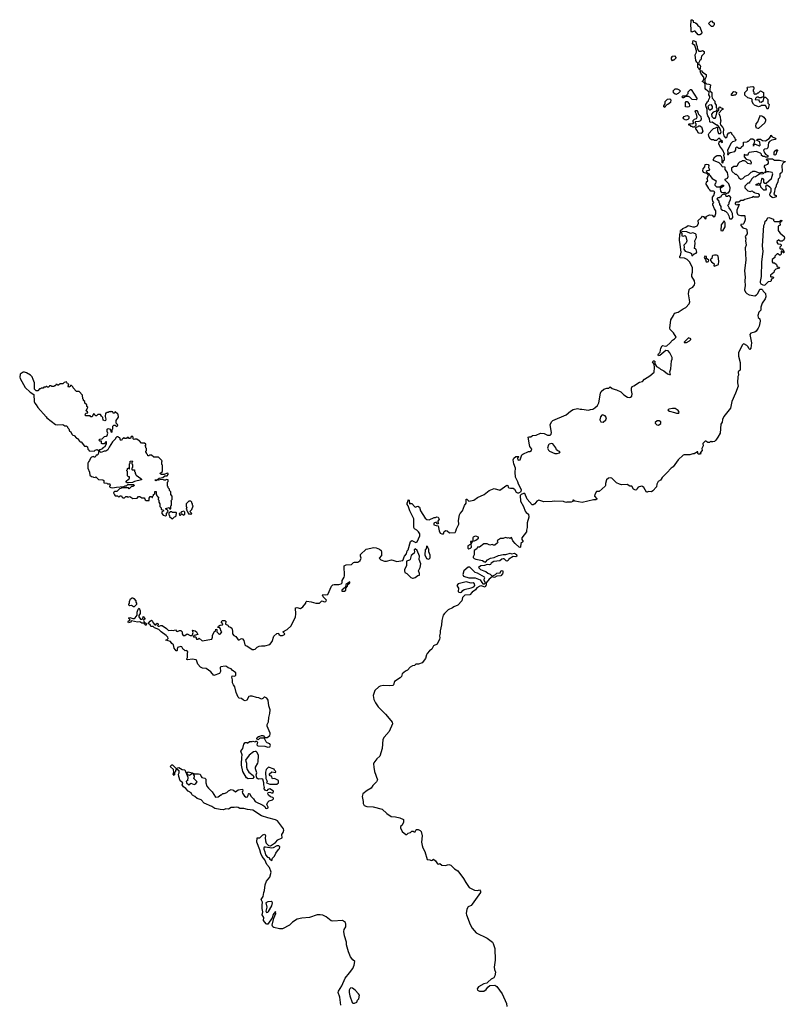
# Model space of a CAD drawing. Extents: x 2494118 to 2687960, y 757339 to 915227.
# Tile 91 of 256: x 2583298 to 2594250, y 812085 to 826168. Entities that reach past the tile are written whole.
import ezdxf

# ---------------------------------------------------------------- set-up
doc = ezdxf.new("R2010")
doc.units = 0

msp = doc.modelspace()

# ---------------------------------------------------------------- linework, layer by layer
at = {"layer": '0CON20XD'}
for points in [[(2593025, 825950), (2593002, 825952), (2592962, 826002), (2592945, 826002), (2592915, 825992), (2592902, 826002), (2592902, 826055), (2592898, 826065), (2592902, 826168), (2592918, 826168), (2592930, 826155), (2592932, 826132), (2592955, 826130), (2592965, 826120), (2592975, 826120), (2592997, 826087), (2593028, 826065), (2593058, 825985), (2593050, 825965), (2593025, 825950)], [(2593215, 826072), (2593193, 826073), (2593150, 826115), (2593185, 826148), (2593195, 826150), (2593215, 826130), (2593230, 826125), (2593232, 826098), (2593227, 826083), (2593215, 826072)], [(2593025, 825450), (2593020, 825465), (2593000, 825485), (2593000, 825545), (2592982, 825562), (2592972, 825585), (2592962, 825665), (2592978, 825705), (2592978, 825725), (2592957, 825797), (2592920, 825825), (2592930, 825870), (2592970, 825855), (2592973, 825823), (2592990, 825785), (2592988, 825765), (2593000, 825735), (2593015, 825720), (2593045, 825720), (2593065, 825730), (2593090, 825715), (2593087, 825683), (2593050, 825645), (2593040, 825595), (2593028, 825585), (2593010, 825545), (2593012, 825532), (2593028, 825525), (2593037, 825505), (2593025, 825450)], [(2592635, 825580), (2592620, 825605), (2592620, 825625), (2592630, 825635), (2592632, 825648), (2592665, 825650), (2592690, 825625), (2592655, 825590), (2592645, 825590), (2592635, 825580)], [(2593168, 823735), (2593152, 823752), (2593150, 823765), (2593118, 823815), (2593123, 823847), (2593140, 823865), (2593130, 823895), (2593150, 823945), (2593128, 823968), (2593080, 823985), (2593068, 824005), (2593073, 824037), (2593100, 824065), (2593102, 824095), (2593125, 824102), (2593146, 824096), (2593157, 824085), (2593152, 824055), (2593166, 824025), (2593155, 824012), (2593132, 824008), (2593120, 823995), (2593142, 823972), (2593155, 823970), (2593169, 823939), (2593205, 823898), (2593260, 823865), (2593250, 823825), (2593240, 823815), (2593242, 823802), (2593265, 823780), (2593315, 823780), (2593348, 823802), (2593365, 823800), (2593368, 823785), (2593320, 823755), (2593322, 823715), (2593338, 823698), (2593385, 823700), (2593402, 823682), (2593415, 823680), (2593425, 823690), (2593435, 823690), (2593458, 823722), (2593460, 823765), (2593442, 823822), (2593390, 823875), (2593390, 823885), (2593425, 823902), (2593431, 823925), (2593424, 823985), (2593390, 824025), (2593388, 824058), (2593350, 824065), (2593340, 824075), (2593338, 824088), (2593303, 824123), (2593224, 824154), (2593218, 824165), (2593242, 824205), (2593265, 824222), (2593275, 824228), (2593317, 824227), (2593332, 824212), (2593340, 824175), (2593340, 824125), (2593345, 824120), (2593360, 824125), (2593368, 824152), (2593380, 824165), (2593382, 824192), (2593370, 824225), (2593370, 824235), (2593380, 824245), (2593355, 824300), (2593315, 824360), (2593300, 824395), (2593302, 824418), (2593315, 824430), (2593325, 824430), (2593345, 824410), (2593350, 824415), (2593350, 824425), (2593322, 824452), (2593315, 824470), (2593292, 824468), (2593265, 824440), (2593235, 824440), (2593225, 824450), (2593195, 824450), (2593185, 824460), (2593175, 824460), (2593154, 824504), (2593152, 824525), (2593162, 824545), (2593201, 824589), (2593225, 824610), (2593255, 824620), (2593265, 824630), (2593280, 824625), (2593278, 824585), (2593295, 824540), (2593325, 824540), (2593332, 824565), (2593310, 824625), (2593278, 824658), (2593265, 824660), (2593205, 824702), (2593175, 824700), (2593170, 824705), (2593167, 824757), (2593140, 824795), (2593132, 824825), (2593130, 824885), (2593112, 824935), (2593112, 824955), (2593130, 824985), (2593130, 824995), (2593150, 825005), (2593150, 825015), (2593172, 825055), (2593172, 825072), (2593158, 825095), (2593162, 825132), (2593111, 825171), (2593103, 825183), (2593102, 825252), (2593088, 825268), (2593060, 825285), (2593080, 825305), (2593090, 825335), (2593042, 825405), (2593030, 825435), (2593035, 825440), (2593050, 825435), (2593067, 825417), (2593120, 825385), (2593117, 825353), (2593100, 825315), (2593100, 825275), (2593123, 825253), (2593157, 825247), (2593180, 825235), (2593168, 825175), (2593172, 825152), (2593200, 825125), (2593198, 825075), (2593202, 825045), (2593240, 825005), (2593243, 824973), (2593260, 824945), (2593263, 824913), (2593270, 824905), (2593270, 824875), (2593260, 824860), (2593220, 824845), (2593193, 824817), (2593200, 824785), (2593225, 824760), (2593245, 824760), (2593258, 824772), (2593272, 824835), (2593270, 824845), (2593300, 824875), (2593300, 824905), (2593315, 824920), (2593325, 824910), (2593358, 824898), (2593358, 824882), (2593342, 824878), (2593302, 824838), (2593300, 824825), (2593317, 824777), (2593323, 824733), (2593330, 824725), (2593320, 824685), (2593323, 824663), (2593356, 824626), (2593366, 824606), (2593360, 824545), (2593372, 824505), (2593395, 824480), (2593408, 824482), (2593420, 824495), (2593422, 824528), (2593442, 824548), (2593455, 824550), (2593465, 824560), (2593478, 824548), (2593480, 824535), (2593510, 824505), (2593512, 824492), (2593528, 824478), (2593530, 824465), (2593540, 824455), (2593540, 824445), (2593528, 824432), (2593495, 824420), (2593475, 824400), (2593445, 824350), (2593422, 824295), (2593428, 824275), (2593425, 824240), (2593435, 824240), (2593440, 824255), (2593463, 824267), (2593530, 824285), (2593542, 824305), (2593543, 824337), (2593555, 824350), (2593585, 824330), (2593615, 824330), (2593620, 824345), (2593650, 824375), (2593652, 824418), (2593705, 824420), (2593715, 824430), (2593725, 824430), (2593758, 824462), (2593785, 824462), (2593810, 824445), (2593810, 824425), (2593803, 824417), (2593800, 824395), (2593790, 824385), (2593795, 824360), (2593802, 824378), (2593815, 824390), (2593825, 824390), (2593875, 824362), (2593892, 824375), (2593885, 824420), (2593878, 824428), (2593840, 824445), (2593855, 824460), (2593895, 824460), (2593925, 824442), (2593965, 824437), (2594020, 824470), (2594038, 824495), (2594045, 824518), (2594061, 824491), (2594110, 824475), (2594120, 824465), (2594106, 824454), (2594057, 824443), (2594024, 824426), (2594010, 824405), (2594000, 824335), (2593987, 824323), (2593953, 824317), (2593938, 824302), (2593952, 824262), (2593971, 824241), (2593998, 824225), (2593998, 824202), (2593965, 824200), (2593955, 824210), (2593935, 824210), (2593910, 824225), (2593908, 824245), (2593895, 824258), (2593835, 824282), (2593735, 824267), (2593720, 824255), (2593715, 824230), (2593675, 824230), (2593662, 824238), (2593660, 824205), (2593692, 824172), (2593748, 824158), (2593760, 824125), (2593755, 824100), (2593715, 824112), (2593685, 824140), (2593665, 824150), (2593635, 824150), (2593625, 824140), (2593595, 824130), (2593577, 824113), (2593555, 824070), (2593513, 824067), (2593482, 824045), (2593482, 824015), (2593490, 823995), (2593535, 823960), (2593548, 823958), (2593575, 823930), (2593587, 823907), (2593615, 823888), (2593640, 823895), (2593675, 823930), (2593725, 823950), (2593762, 823988), (2593775, 823990), (2593785, 824000), (2593815, 824000), (2593875, 823980), (2593915, 823986), (2593938, 823978), (2593930, 823965), (2593883, 823957), (2593825, 823923), (2593794, 823916), (2593764, 823886), (2593757, 823863), (2593740, 823845), (2593738, 823832), (2593712, 823828), (2593670, 823785), (2593670, 823765), (2593712, 823722), (2593745, 823710), (2593775, 823720), (2593795, 823700), (2593805, 823700), (2593815, 823690), (2593862, 823682), (2593878, 823665), (2593878, 823645), (2593862, 823628), (2593805, 823630), (2593795, 823640), (2593777, 823623), (2593740, 823615), (2593673, 823597), (2593645, 823580), (2593615, 823580), (2593585, 823560), (2593543, 823557), (2593532, 823545), (2593532, 823535), (2593543, 823523), (2593568, 823522), (2593575, 823530), (2593590, 823525), (2593558, 823445), (2593558, 823415), (2593568, 823385), (2593575, 823378), (2593615, 823368), (2593665, 823370), (2593672, 823362), (2593677, 823307), (2593657, 823255), (2593645, 823242), (2593612, 823238), (2593612, 823225), (2593642, 823192), (2593688, 823178), (2593699, 823165), (2593702, 823105), (2593677, 823065), (2593686, 823035), (2593680, 823005), (2593689, 822945), (2593676, 822905), (2593684, 822735), (2593666, 822574), (2593674, 822485), (2593669, 822435), (2593674, 822365), (2593666, 822305), (2593680, 822270), (2593700, 822250), (2593734, 822234), (2593815, 822219), (2593838, 822232), (2593858, 822252), (2593887, 822315), (2593915, 822312), (2593925, 822305), (2593933, 822285), (2593965, 822252), (2593969, 822205), (2593960, 822175), (2593917, 822113), (2593902, 822055), (2593899, 822015), (2593872, 821985), (2593857, 821935), (2593860, 821910), (2593885, 821890), (2593892, 821855), (2593874, 821784), (2593864, 821755), (2593835, 821711), (2593815, 821699), (2593757, 821683), (2593741, 821665), (2593766, 821545), (2593755, 821470), (2593743, 821453), (2593728, 821465), (2593718, 821488), (2593699, 821509), (2593655, 821530), (2593645, 821527), (2593631, 821515), (2593578, 821405), (2593579, 821355), (2593602, 821265), (2593606, 821165), (2593600, 821150), (2593580, 821140), (2593574, 821126), (2593582, 821085), (2593572, 821065), (2593566, 820975), (2593576, 820925), (2593536, 820824), (2593486, 820705), (2593465, 820611), (2593370, 820495), (2593351, 820449), (2593345, 820412), (2593328, 820385), (2593316, 820255), (2593285, 820195), (2593255, 820153), (2593235, 820137), (2593215, 820130), (2593195, 820130), (2593185, 820140), (2593165, 820120), (2593143, 820123), (2593115, 820140), (2593105, 820140), (2593070, 820105), (2593073, 820075), (2593058, 820035), (2593060, 820005), (2593030, 819975), (2593040, 819965), (2593038, 819952), (2593002, 819955), (2592998, 819965), (2593000, 819985), (2592995, 819988), (2592945, 819957), (2592925, 819958), (2592885, 819944), (2592805, 819946), (2592790, 819940), (2592715, 819873), (2592647, 819773), (2592615, 819753), (2592556, 819685), (2592488, 819622), (2592473, 819597), (2592465, 819583), (2592429, 819561), (2592412, 819525), (2592405, 819488), (2592355, 819431), (2592335, 819417), (2592295, 819422), (2592275, 819408), (2592265, 819408), (2592225, 819478), (2592205, 819493), (2592195, 819497), (2592145, 819481), (2592130, 819465), (2592122, 819445), (2592105, 819440), (2592080, 819455), (2592055, 819494), (2592025, 819494), (2591988, 819518), (2591906, 819514), (2591876, 819524), (2591835, 819542), (2591770, 819610), (2591755, 819616), (2591719, 819611), (2591693, 819587), (2591678, 819535), (2591679, 819505), (2591674, 819495), (2591585, 819422), (2591551, 819419), (2591523, 819377), (2591520, 819355), (2591553, 819315), (2591552, 819308), (2591541, 819299), (2591505, 819301), (2591345, 819261), (2591241, 819281), (2591215, 819298), (2591210, 819295), (2591210, 819275), (2591185, 819267), (2591123, 819267), (2591108, 819262)], [(2592695, 825100), (2592672, 825102), (2592652, 825122), (2592650, 825135), (2592640, 825145), (2592675, 825180), (2592705, 825178), (2592730, 825165), (2592750, 825145), (2592718, 825112), (2592705, 825110), (2592695, 825100)], [(2592975, 825022), (2592918, 825028), (2592885, 825060), (2592865, 825070), (2592825, 825070), (2592795, 825050), (2592785, 825050), (2592770, 825065), (2592785, 825080), (2592825, 825080), (2592835, 825090), (2592848, 825092), (2592850, 825105), (2592860, 825115), (2592862, 825138), (2592895, 825170), (2592905, 825170), (2592988, 825035), (2592975, 825022)], [(2593995, 824890), (2593965, 824940), (2593905, 824940), (2593895, 824930), (2593865, 824920), (2593810, 824945), (2593795, 824960), (2593778, 824995), (2593778, 825025), (2593768, 825038), (2593713, 825053), (2593671, 825091), (2593670, 825125), (2593710, 825165), (2593710, 825185), (2593700, 825195), (2593710, 825205), (2593785, 825212), (2593795, 825208), (2593802, 825195), (2593800, 825175), (2593790, 825165), (2593790, 825145), (2593800, 825135), (2593802, 825112), (2593815, 825100), (2593825, 825110), (2593845, 825110), (2593855, 825120), (2593868, 825122), (2593895, 825150), (2593936, 825126), (2593938, 825062), (2593915, 825060), (2593905, 825050), (2593875, 825050), (2593865, 825060), (2593845, 825060), (2593835, 825050), (2593822, 825048), (2593820, 825025), (2593865, 825020), (2593878, 825008), (2593882, 824992), (2593905, 824990), (2593938, 825012), (2593942, 825048), (2593955, 825060), (2593968, 825058), (2593998, 825025), (2594000, 824975), (2594018, 824955), (2594005, 824900), (2593995, 824890)], [(2592525, 824910), (2592512, 824922), (2592512, 824935), (2592530, 824965), (2592533, 824997), (2592565, 825032), (2592597, 825037), (2592612, 825022), (2592608, 824985), (2592570, 824955), (2592555, 824950), (2592530, 824925), (2592525, 824910)], [(2593482, 825082), (2593480, 825105), (2593515, 825140), (2593538, 825138), (2593550, 825125), (2593548, 825102), (2593535, 825090), (2593515, 825090), (2593505, 825082), (2593482, 825082)], [(2592845, 824918), (2592823, 824923), (2592822, 824985), (2592832, 824998), (2592845, 825000), (2592877, 824967), (2592880, 824935), (2592875, 824920), (2592845, 824918)], [(2592945, 824630), (2592925, 824630), (2592915, 824640), (2592905, 824640), (2592888, 824658), (2592872, 824662), (2592870, 824675), (2592875, 824680), (2592928, 824682), (2592940, 824695), (2592930, 824705), (2592932, 824728), (2592953, 824747), (2592980, 824755), (2592988, 824775), (2592980, 824815), (2592962, 824855), (2592972, 824868), (2592985, 824870), (2593000, 824845), (2593002, 824822), (2593040, 824785), (2593048, 824745), (2593036, 824724), (2593015, 824712), (2592962, 824708), (2592960, 824695), (2592970, 824685), (2592970, 824655), (2592945, 824630)], [(2593175, 824880), (2593207, 824903), (2593208, 824925), (2593195, 824950), (2593163, 824947), (2593140, 824925), (2593152, 824892), (2593165, 824880), (2593175, 824880)], [(2592825, 824732), (2592792, 824752), (2592790, 824765), (2592805, 824782), (2592825, 824792), (2592846, 824796), (2592865, 824790), (2592872, 824782), (2592870, 824755), (2592857, 824743), (2592825, 824732)], [(2593855, 824610), (2593837, 824617), (2593828, 824645), (2593833, 824677), (2593858, 824705), (2593884, 824786), (2593895, 824800), (2593925, 824790), (2593943, 824773), (2593965, 824740), (2593966, 824724), (2593955, 824692), (2593865, 824612), (2593855, 824610)], [(2593045, 824540), (2593013, 824543), (2593005, 824550), (2592990, 824585), (2592970, 824605), (2592970, 824625), (2592982, 824638), (2593005, 824640), (2593015, 824650), (2593025, 824650), (2593050, 824635), (2593068, 824575), (2593058, 824552), (2593045, 824540)], [(2594105, 824230), (2594090, 824235), (2594090, 824275), (2594115, 824300), (2594125, 824300), (2594135, 824310), (2594140, 824295), (2594122, 824278), (2594117, 824243), (2594105, 824230)], [(2594075, 823622), (2594060, 823625), (2594035, 823650), (2594030, 823665), (2594033, 823687), (2594050, 823705), (2594050, 823755), (2594030, 823775), (2593995, 823798), (2593975, 823800), (2593968, 823775), (2593977, 823743), (2593965, 823730), (2593945, 823730), (2593900, 823775), (2593900, 823785), (2593888, 823798), (2593835, 823800), (2593830, 823805), (2593832, 823818), (2593855, 823820), (2593865, 823830), (2593875, 823820), (2593898, 823822), (2593913, 823887), (2593925, 823900), (2593940, 823885), (2593940, 823845), (2593955, 823830), (2593975, 823830), (2594052, 823898), (2594072, 823965), (2594060, 823985), (2594015, 823992), (2593988, 823992), (2593955, 823980), (2593950, 823985), (2593970, 824000), (2593973, 824015), (2593965, 824040), (2593952, 824055), (2593950, 824075), (2593962, 824088), (2593998, 824102), (2594010, 824115), (2594008, 824138), (2593980, 824165), (2593985, 824180), (2594065, 824180), (2594095, 824160), (2594165, 824160), (2594250, 824140), (2594250, 824135), (2594221, 824119), (2594198, 824085), (2594207, 823995), (2594195, 823978), (2594170, 823965), (2594173, 823925), (2594166, 823904), (2594150, 823885), (2594143, 823845), (2594118, 823802), (2594118, 823785), (2594098, 823745), (2594097, 823707), (2594088, 823675), (2594105, 823658), (2594120, 823655), (2594120, 823635), (2594075, 823622)], [(2586424, 816476), (2586396, 816545), (2586377, 816627), (2586354, 816655), (2586342, 816685), (2586341, 816725), (2586330, 816765), (2586335, 816782), (2586365, 816778), (2586378, 816782), (2586390, 816795), (2586390, 816825), (2586335, 816862), (2586322, 816885), (2586279, 816899), (2586255, 816919), (2586235, 816922), (2586175, 816912), (2586167, 816903), (2586170, 816845), (2586155, 816817), (2586075, 816790), (2586031, 816841), (2585965, 816889), (2585915, 816894), (2585884, 816905), (2585845, 816951), (2585828, 817005), (2585821, 817011), (2585765, 817022), (2585705, 817010), (2585690, 817015), (2585688, 817025), (2585700, 817045), (2585698, 817105), (2585702, 817125), (2585688, 817148), (2585665, 817142), (2585645, 817160), (2585635, 817160), (2585618, 817198), (2585605, 817202), (2585555, 817188), (2585548, 817165), (2585550, 817145), (2585545, 817140), (2585535, 817142), (2585505, 817180), (2585496, 817226), (2585474, 817245), (2585454, 817274), (2585390, 817295), (2585408, 817302), (2585420, 817315), (2585418, 817335), (2585395, 817362), (2585322, 817412), (2585288, 817448), (2585225, 817470), (2585207, 817487), (2585175, 817490), (2585166, 817516), (2585140, 817525), (2585138, 817535), (2585164, 817566), (2585185, 817580), (2585197, 817567), (2585202, 817545), (2585233, 817513), (2585248, 817512), (2585250, 817525), (2585265, 817538), (2585277, 817527), (2585277, 817513), (2585270, 817505), (2585280, 817495), (2585295, 817492), (2585315, 817503), (2585335, 817502), (2585399, 817459), (2585425, 817432), (2585465, 817437), (2585495, 817430), (2585525, 817440), (2585542, 817422), (2585555, 817418), (2585585, 817430), (2585605, 817430), (2585620, 817415), (2585620, 817385), (2585635, 817360), (2585662, 817358), (2585695, 817382), (2585735, 817360), (2585755, 817360), (2585768, 817372), (2585777, 817405), (2585770, 817435), (2585808, 817425), (2585826, 817415), (2585847, 817373), (2585795, 817360), (2585780, 817345), (2585785, 817340), (2585815, 817340), (2585825, 817310), (2585845, 817310), (2585865, 817322), (2585906, 817286), (2586045, 817310), (2586056, 817334), (2586056, 817365), (2586085, 817418), (2586098, 817422), (2586105, 817450), (2586117, 817447), (2586120, 817415), (2586141, 817391), (2586155, 817380), (2586170, 817385), (2586190, 817415), (2586173, 817433), (2586172, 817455), (2586161, 817471), (2586130, 817475), (2586142, 817495), (2586165, 817510), (2586198, 817515), (2586202, 817525), (2586178, 817555), (2586200, 817575), (2586230, 817575), (2586250, 817555), (2586240, 817535), (2586243, 817523), (2586275, 817510), (2586285, 817490), (2586315, 817479), (2586334, 817464), (2586344, 817424), (2586344, 817384), (2586361, 817361), (2586390, 817345), (2586411, 817311), (2586425, 817298), (2586435, 817297), (2586472, 817315), (2586485, 817311), (2586505, 817289), (2586518, 817228), (2586528, 817218), (2586545, 817213), (2586625, 817158), (2586645, 817160), (2586665, 817166), (2586696, 817195), (2586722, 817208), (2586755, 817214), (2586805, 817212), (2586875, 817232), (2586909, 817275), (2586935, 817350), (2586975, 817389), (2587000, 817395), (2587005, 817370), (2587015, 817370), (2587025, 817360), (2587055, 817360), (2587088, 817375), (2587092, 817385), (2587060, 817415), (2587125, 817448), (2587182, 817498), (2587243, 817625), (2587249, 817665), (2587245, 817758), (2587263, 817763), (2587315, 817748), (2587349, 817771), (2587392, 817825), (2587393, 817837), (2587405, 817852), (2587465, 817842), (2587535, 817821), (2587587, 817823), (2587615, 817851), (2587625, 817854), (2587654, 817844), (2587675, 817847), (2587686, 817866), (2587641, 817911), (2587631, 817935), (2587634, 817946), (2587675, 817941), (2587705, 817949), (2587759, 818065), (2587775, 818083), (2587795, 818090), (2587862, 818088), (2587895, 818100), (2587910, 818115), (2587910, 818145), (2587940, 818195), (2587942, 818215), (2587938, 818355), (2587967, 818373), (2588045, 818378), (2588072, 818405), (2588085, 818410), (2588133, 818407), (2588145, 818412), (2588167, 818435), (2588183, 818465), (2588171, 818495), (2588175, 818520), (2588255, 818594), (2588365, 818618), (2588395, 818614), (2588446, 818596), (2588468, 818578), (2588473, 818555), (2588472, 818505), (2588440, 818465), (2588464, 818444), (2588515, 818423), (2588546, 818424), (2588615, 818443), (2588635, 818439), (2588695, 818421), (2588778, 818435), (2588804, 818496), (2588830, 818530), (2588840, 818570), (2588854, 818586), (2588888, 818705), (2588905, 818717), (2588965, 818692), (2588985, 818702), (2589021, 818785), (2589021, 818815), (2589005, 818842), (2588978, 818868), (2588945, 818888), (2588934, 818904), (2588938, 819028), (2588880, 819145), (2588857, 819217), (2588842, 819235), (2588840, 819255), (2588850, 819265), (2588855, 819300), (2588870, 819295), (2588872, 819242), (2588885, 819250), (2588905, 819250), (2588944, 819204), (2588955, 819198), (2588995, 819210), (2589015, 819198), (2589033, 819143), (2589100, 819040), (2589120, 819020), (2589154, 819016), (2589225, 819048), (2589245, 819048), (2589265, 819058), (2589285, 819052), (2589297, 819025), (2589280, 818995), (2589280, 818975), (2589288, 818962), (2589272, 818952), (2589255, 818980), (2589220, 818965), (2589220, 818945), (2589255, 818932), (2589285, 818930), (2589296, 818855), (2589314, 818824), (2589335, 818814), (2589362, 818815), (2589372, 818848), (2589395, 818862), (2589415, 818858), (2589445, 818831), (2589528, 818832), (2589539, 818851), (2589544, 818885), (2589578, 818952), (2589575, 819005), (2589589, 819085), (2589598, 819105), (2589632, 819145), (2589660, 819220), (2589683, 819255), (2589685, 819310), (2589695, 819310), (2589725, 819280), (2589794, 819296), (2589846, 819334), (2589940, 819375), (2590015, 819436), (2590085, 819462), (2590165, 819437), (2590265, 819510), (2590280, 819505), (2590283, 819483), (2590293, 819473), (2590317, 819467), (2590355, 819468), (2590375, 819452), (2590402, 819412), (2590421, 819401), (2590439, 819401), (2590469, 819421), (2590476, 819445), (2590433, 819525), (2590425, 819560), (2590391, 819625), (2590384, 819695), (2590389, 819755), (2590368, 819815), (2590357, 819873), (2590368, 819895), (2590395, 819920), (2590435, 819920), (2590440, 819915), (2590420, 819895), (2590423, 819875), (2590435, 819868), (2590455, 819872), (2590482, 819945), (2590494, 819956), (2590575, 819992), (2590595, 819993), (2590620, 820005), (2590626, 820025), (2590597, 820065), (2590590, 820085), (2590572, 820195), (2590585, 820202), (2590608, 820202), (2590635, 820222), (2590685, 820228), (2590747, 820253), (2590798, 820248), (2590847, 820227), (2590885, 820226), (2590899, 820241), (2590904, 820265), (2590886, 820375), (2590905, 820416), (2590924, 820435), (2591115, 820515), (2591175, 820567), (2591215, 820592), (2591275, 820608), (2591315, 820598), (2591341, 820599), (2591435, 820584), (2591465, 820595), (2591495, 820598), (2591525, 820615), (2591561, 820649), (2591581, 820689), (2591604, 820825), (2591615, 820849), (2591653, 820885), (2591695, 820900), (2591725, 820900), (2591745, 820917), (2591775, 820893), (2591815, 820878), (2591836, 820876), (2591895, 820846), (2591941, 820801), (2591991, 820771), (2592015, 820764), (2592035, 820767), (2592053, 820785), (2592061, 820815), (2592051, 820865), (2592052, 820898), (2592060, 820920), (2592085, 820930), (2592165, 820984), (2592206, 820994), (2592235, 821028), (2592314, 821076), (2592372, 821128), (2592380, 821195), (2592373, 821243), (2592350, 821275), (2592365, 821290), (2592375, 821290), (2592388, 821275), (2592380, 821255), (2592407, 821207), (2592449, 821185), (2592465, 821170), (2592513, 821145), (2592565, 821103), (2592595, 821093), (2592608, 821095), (2592599, 821131), (2592614, 821175), (2592622, 821288), (2592633, 821315), (2592633, 821335), (2592599, 821405), (2592575, 821431), (2592541, 821439), (2592455, 821363), (2592435, 821360), (2592431, 821375), (2592435, 821387), (2592462, 821415), (2592468, 821472), (2592487, 821503), (2592495, 821507), (2592535, 821498), (2592556, 821504), (2592600, 821540), (2592635, 821586), (2592666, 821604), (2592687, 821625), (2592649, 821689), (2592604, 821735), (2592597, 821755), (2592610, 821875), (2592649, 821935), (2592665, 821972), (2592716, 821984), (2592787, 822035), (2592826, 822054), (2592876, 822104), (2592882, 822135), (2592864, 822246), (2592875, 822310), (2592890, 822325), (2592926, 822344), (2592949, 822375), (2592954, 822395), (2592950, 822435), (2592914, 822495), (2592912, 822525), (2592923, 822555), (2592922, 822622), (2592880, 822705), (2592845, 822740), (2592807, 822757), (2592745, 822760), (2592740, 822765), (2592740, 822785), (2592750, 822795), (2592758, 822845), (2592748, 822955), (2592734, 823015), (2592740, 823095), (2592752, 823125), (2592750, 823145), (2592753, 823155), (2592785, 823181), (2592825, 823199), (2592860, 823225), (2592926, 823206), (2592955, 823207), (2592990, 823220), (2593007, 823255), (2593002, 823298), (2593053, 823337), (2593065, 823358), (2593080, 823355), (2593105, 823320), (2593120, 823325), (2593120, 823355), (2593165, 823376), (2593204, 823374), (2593225, 823350), (2593240, 823355), (2593258, 823395), (2593257, 823433), (2593235, 823462), (2593215, 823520), (2593214, 823536), (2593228, 823555), (2593212, 823575), (2593207, 823595), (2593208, 823632), (2593227, 823653), (2593240, 823705), (2593225, 823718), (2593185, 823718), (2593168, 823735)], [(2593485, 823320), (2593497, 823337), (2593493, 823395), (2593472, 823445), (2593448, 823475), (2593430, 823515), (2593447, 823533), (2593448, 823555), (2593466, 823595), (2593470, 823625), (2593458, 823645), (2593445, 823650), (2593435, 823650), (2593425, 823640), (2593405, 823640), (2593398, 823658), (2593375, 823680), (2593365, 823670), (2593352, 823668), (2593332, 823648), (2593328, 823632), (2593315, 823630), (2593305, 823620), (2593285, 823620), (2593270, 823605), (2593300, 823575), (2593300, 823555), (2593310, 823545), (2593310, 823525), (2593330, 823495), (2593330, 823465), (2593340, 823455), (2593342, 823442), (2593375, 823440), (2593385, 823430), (2593395, 823430), (2593425, 823400), (2593442, 823365), (2593450, 823325), (2593455, 823320), (2593485, 823320)], [(2593945, 822368), (2593905, 822384), (2593895, 822404), (2593894, 822425), (2593910, 822495), (2593913, 822705), (2593932, 822855), (2593926, 822935), (2593943, 823225), (2593957, 823253), (2593962, 823285), (2593980, 823300), (2594001, 823335), (2594015, 823339), (2594080, 823315), (2594080, 823295), (2594095, 823280), (2594165, 823280), (2594185, 823300), (2594198, 823295), (2594195, 823280), (2594170, 823265), (2594175, 823230), (2594150, 823215), (2594150, 823155), (2594157, 823137), (2594176, 823116), (2594235, 823068), (2594238, 823045), (2594225, 823010), (2594215, 823010), (2594205, 823000), (2594175, 823000), (2594155, 823020), (2594130, 822995), (2594130, 822985), (2594145, 822960), (2594188, 822958), (2594190, 822935), (2594170, 822915), (2594170, 822895), (2594175, 822890), (2594205, 822890), (2594230, 822855), (2594230, 822835), (2594222, 822832), (2594198, 822858), (2594192, 822858), (2594190, 822815), (2594178, 822802), (2594165, 822800), (2594145, 822820), (2594132, 822818), (2594100, 822785), (2594100, 822765), (2594063, 822737), (2594060, 822705), (2594072, 822692), (2594095, 822690), (2594126, 822666), (2594132, 822632), (2594155, 822630), (2594170, 822615), (2594115, 822600), (2594090, 822575), (2594088, 822552), (2594040, 822515), (2594040, 822495), (2594045, 822490), (2594075, 822490), (2594080, 822475), (2594065, 822460), (2594050, 822455), (2594047, 822433), (2594040, 822425), (2594005, 822420), (2593955, 822372), (2593945, 822368)], [(2593355, 823150), (2593388, 823205), (2593390, 823265), (2593375, 823290), (2593332, 823235), (2593330, 823155), (2593355, 823150)], [(2592915, 822790), (2592945, 822820), (2592975, 822830), (2592982, 822845), (2592975, 822882), (2592965, 822892), (2592950, 822895), (2592960, 822965), (2592956, 823005), (2592979, 823055), (2592973, 823095), (2592966, 823106), (2592925, 823122), (2592895, 823112), (2592842, 823132), (2592773, 823137), (2592760, 823125), (2592768, 823115), (2592770, 823075), (2592795, 823072), (2592815, 823080), (2592828, 823068), (2592840, 823005), (2592830, 822975), (2592798, 822942), (2592802, 822915), (2592798, 822885), (2592818, 822858), (2592896, 822836), (2592908, 822825), (2592915, 822790)], [(2593135, 822703), (2593149, 822711), (2593158, 822728), (2593123, 822753), (2593123, 822783), (2593100, 822785), (2593088, 822765), (2593107, 822737), (2593117, 822707), (2593135, 822703)], [(2593235, 822643), (2593292, 822668), (2593300, 822715), (2593288, 822785), (2593280, 822795), (2593265, 822800), (2593235, 822802), (2593213, 822797), (2593203, 822787), (2593198, 822752), (2593180, 822745), (2593180, 822725), (2593192, 822705), (2593230, 822675), (2593228, 822648), (2593235, 822643)], [(2592805, 821550), (2592835, 821552), (2592880, 821575), (2592898, 821592), (2592900, 821605), (2592865, 821620), (2592803, 821557), (2592805, 821550)], [(2585385, 819070), (2585398, 819082), (2585400, 819105), (2585420, 819135), (2585418, 819148), (2585405, 819160), (2585392, 819162), (2585390, 819175), (2585435, 819190), (2585442, 819172), (2585458, 819172), (2585460, 819215), (2585470, 819225), (2585470, 819275), (2585460, 819285), (2585480, 819305), (2585480, 819355), (2585460, 819375), (2585460, 819415), (2585442, 819432), (2585440, 819455), (2585422, 819472), (2585420, 819485), (2585410, 819495), (2585410, 819555), (2585420, 819565), (2585420, 819585), (2585395, 819590), (2585385, 819580), (2585365, 819580), (2585357, 819587), (2585325, 819590), (2585285, 819582), (2585270, 819590), (2585265, 819580), (2585245, 819572), (2585232, 819585), (2585270, 819590), (2585295, 819612), (2585345, 819622), (2585375, 819642), (2585405, 819642), (2585422, 819665), (2585420, 819675), (2585405, 819680), (2585365, 819662), (2585324, 819664), (2585300, 819675), (2585340, 819705), (2585340, 819795), (2585330, 819805), (2585330, 819845), (2585338, 819858), (2585285, 819910), (2585215, 819910), (2585185, 819940), (2585155, 819940), (2585145, 819930), (2585132, 819932), (2585128, 819948), (2585112, 819962), (2585110, 819975), (2585100, 819985), (2585100, 819995), (2585110, 820005), (2585110, 820035), (2585100, 820045), (2585100, 820065), (2585090, 820075), (2585100, 820085), (2585100, 820095), (2585085, 820110), (2585042, 820112), (2585008, 820148), (2584992, 820152), (2584975, 820170), (2584945, 820170), (2584932, 820162), (2584920, 820175), (2584920, 820195), (2584905, 820210), (2584890, 820205), (2584885, 820180), (2584865, 820180), (2584855, 820190), (2584835, 820190), (2584825, 820180), (2584795, 820180), (2584785, 820190), (2584762, 820168), (2584755, 820150), (2584742, 820152), (2584728, 820188), (2584715, 820190), (2584705, 820200), (2584685, 820200), (2584670, 820185), (2584668, 820172), (2584625, 820130), (2584578, 820055), (2584560, 820015), (2584532, 819998), (2584504, 819996), (2584465, 819980), (2584452, 819982), (2584440, 819995), (2584440, 820005), (2584450, 820020), (2584485, 820033), (2584492, 820048), (2584520, 820065), (2584537, 820105), (2584538, 820128), (2584532, 820128), (2584505, 820100), (2584475, 820100), (2584470, 820105), (2584468, 820138), (2584445, 820140), (2584430, 820155), (2584445, 820170), (2584478, 820172), (2584512, 820208), (2584535, 820210), (2584548, 820222), (2584560, 820255), (2584547, 820277), (2584549, 820311), (2584565, 820320), (2584584, 820314), (2584602, 820292), (2584602, 820272), (2584615, 820270), (2584620, 820275), (2584620, 820305), (2584630, 820315), (2584630, 820355), (2584642, 820368), (2584665, 820370), (2584685, 820350), (2584700, 820365), (2584698, 820378), (2584680, 820395), (2584680, 820435), (2584710, 820485), (2584708, 820528), (2584695, 820530), (2584665, 820560), (2584648, 820542), (2584635, 820540), (2584628, 820558), (2584615, 820560), (2584605, 820570), (2584595, 820560), (2584575, 820560), (2584565, 820550), (2584545, 820550), (2584535, 820540), (2584525, 820540), (2584518, 820495), (2584531, 820455), (2584526, 820434), (2584515, 820430), (2584492, 820442), (2584489, 820479), (2584468, 820498), (2584455, 820520), (2584415, 820520), (2584398, 820502), (2584385, 820500), (2584372, 820512), (2584368, 820528), (2584355, 820530), (2584335, 820490), (2584315, 820490), (2584305, 820500), (2584245, 820500), (2584230, 820515), (2584240, 820525), (2584242, 820538), (2584270, 820545), (2584268, 820558), (2584250, 820575), (2584270, 820625), (2584260, 820635), (2584258, 820658), (2584230, 820685), (2584230, 820705), (2584212, 820722), (2584210, 820735), (2584200, 820745), (2584198, 820798), (2584148, 820848), (2584112, 820852), (2584062, 820902), (2584058, 820918), (2584038, 820938), (2584022, 820938), (2584018, 820922), (2584002, 820912), (2583990, 820925), (2584000, 820955), (2583982, 820962), (2583965, 820990), (2583932, 820978), (2583915, 820960), (2583875, 820960), (2583855, 820940), (2583845, 820940), (2583835, 820950), (2583815, 820950), (2583808, 820932), (2583795, 820930), (2583785, 820920), (2583755, 820920), (2583745, 820930), (2583725, 820930), (2583715, 820910), (2583695, 820910), (2583685, 820920), (2583675, 820920), (2583665, 820910), (2583645, 820910), (2583635, 820900), (2583605, 820900), (2583595, 820890), (2583582, 820888), (2583558, 820862), (2583535, 820860), (2583510, 820885), (2583510, 820975), (2583492, 821022), (2583475, 821060), (2583450, 821085), (2583397, 821117), (2583365, 821128), (2583345, 821128), (2583302, 821098), (2583298, 821055), (2583302, 821035), (2583377, 820907), (2583445, 820840), (2583498, 820808), (2583503, 820707), (2583512, 820685), (2583535, 820660), (2583555, 820620), (2583675, 820490), (2583684, 820474), (2583808, 820378), (2583835, 820372), (2583915, 820378), (2583945, 820360), (2583968, 820358), (2583980, 820345), (2583980, 820335), (2584000, 820315), (2584010, 820285), (2584030, 820275), (2584045, 820240), (2584060, 820225), (2584075, 820220), (2584110, 820185), (2584125, 820180), (2584155, 820140), (2584165, 820130), (2584175, 820130), (2584225, 820070), (2584255, 820070), (2584268, 820058), (2584270, 820025), (2584288, 820018), (2584292, 820002), (2584362, 819998), (2584375, 820012), (2584405, 820022), (2584430, 820005), (2584420, 819955), (2584405, 819940), (2584392, 819938), (2584375, 819910), (2584365, 819910), (2584355, 819920), (2584325, 819910), (2584310, 819895), (2584298, 819862), (2584280, 819845), (2584273, 819827), (2584270, 819755), (2584297, 819697), (2584300, 819655), (2584323, 819633), (2584345, 819630), (2584353, 819623), (2584375, 819620), (2584385, 819630), (2584425, 819590), (2584488, 819588), (2584500, 819575), (2584502, 819542), (2584545, 819540), (2584555, 819530), (2584588, 819528), (2584590, 819505), (2584580, 819495), (2584580, 819485), (2584600, 819475), (2584625, 819473), (2584683, 819483), (2584785, 819490), (2584805, 819502), (2584827, 819503), (2584845, 819518), (2584925, 819520), (2584940, 819505), (2584915, 819490), (2584895, 819490), (2584865, 819460), (2584855, 819470), (2584805, 819472), (2584755, 819470), (2584747, 819463), (2584725, 819460), (2584688, 819422), (2584655, 819420), (2584642, 819408), (2584640, 819395), (2584650, 819385), (2584652, 819372), (2584665, 819360), (2584695, 819360), (2584715, 819340), (2584735, 819360), (2584755, 819360), (2584760, 819345), (2584775, 819330), (2584795, 819330), (2584815, 819350), (2584835, 819350), (2584845, 819340), (2584875, 819350), (2584915, 819320), (2584977, 819323), (2584995, 819350), (2585015, 819350), (2585045, 819330), (2585078, 819328), (2585090, 819315), (2585092, 819302), (2585105, 819290), (2585148, 819292), (2585150, 819325), (2585165, 819350), (2585178, 819348), (2585192, 819332), (2585198, 819332), (2585200, 819355), (2585210, 819365), (2585210, 819375), (2585230, 819385), (2585232, 819418), (2585248, 819418), (2585250, 819375), (2585260, 819365), (2585262, 819352), (2585290, 819325), (2585280, 819315), (2585280, 819305), (2585290, 819295), (2585290, 819265), (2585302, 819242), (2585303, 819203), (2585320, 819185), (2585322, 819162), (2585345, 819160), (2585360, 819145), (2585332, 819128), (2585330, 819105), (2585352, 819082), (2585385, 819070)], [(2591645, 820412), (2591683, 820447), (2591692, 820475), (2591675, 820502), (2591635, 820517), (2591625, 820512), (2591604, 820486), (2591598, 820445), (2591610, 820415), (2591645, 820412)], [(2592695, 820538), (2592725, 820542), (2592730, 820555), (2592719, 820579), (2592675, 820608), (2592635, 820608), (2592585, 820598), (2592570, 820585), (2592595, 820570), (2592665, 820552), (2592695, 820538)], [(2592435, 820370), (2592468, 820392), (2592470, 820415), (2592445, 820430), (2592415, 820430), (2592390, 820405), (2592390, 820395), (2592412, 820372), (2592435, 820370)], [(2590985, 819963), (2591020, 819975), (2591030, 819985), (2590995, 820000), (2590978, 820015), (2590968, 820045), (2590925, 820100), (2590905, 820108), (2590874, 820096), (2590863, 820085), (2590850, 820040), (2590862, 820012), (2590878, 819998), (2590955, 819964), (2590985, 819963)], [(2584855, 819542), (2584835, 819542), (2584820, 819555), (2584822, 819568), (2584852, 819598), (2584870, 819605), (2584868, 819628), (2584852, 819632), (2584840, 819645), (2584840, 819705), (2584830, 819715), (2584830, 819725), (2584840, 819735), (2584842, 819748), (2584855, 819760), (2584862, 819742), (2584868, 819742), (2584870, 819815), (2584880, 819825), (2584880, 819855), (2584905, 819860), (2584910, 819845), (2584900, 819835), (2584900, 819815), (2584910, 819805), (2584910, 819765), (2584900, 819755), (2584900, 819735), (2584905, 819730), (2584938, 819728), (2584940, 819705), (2584950, 819695), (2584950, 819675), (2584960, 819665), (2584962, 819652), (2585030, 819605), (2585040, 819595), (2585040, 819585), (2584938, 819562), (2584913, 819547), (2584855, 819542)], [(2591108, 819262), (2591075, 819278), (2590955, 819284), (2590915, 819276), (2590795, 819271), (2590725, 819298), (2590695, 819280), (2590665, 819244), (2590645, 819230), (2590628, 819228), (2590555, 819309), (2590525, 819389), (2590505, 819391), (2590472, 819378), (2590458, 819362), (2590461, 819281), (2590503, 819205), (2590528, 819138), (2590541, 819121), (2590575, 819098), (2590579, 819055), (2590559, 818971), (2590558, 818905), (2590548, 818865), (2590549, 818845), (2590481, 818755), (2590483, 818735), (2590500, 818705), (2590466, 818674), (2590460, 818625), (2590455, 818620), (2590445, 818622), (2590385, 818678), (2590352, 818715), (2590335, 818760), (2590315, 818748), (2590296, 818756), (2590274, 818754), (2590245, 818763), (2590215, 818748), (2590175, 818749), (2590135, 818718), (2590130, 818715), (2590138, 818695), (2590132, 818685), (2590095, 818653), (2590075, 818652), (2590055, 818660), (2590025, 818652), (2589985, 818670), (2589935, 818672), (2589875, 818626), (2589848, 818625), (2589838, 818602), (2589799, 818575), (2589799, 818515), (2589786, 818485), (2589786, 818475), (2589800, 818460), (2589825, 818450), (2589920, 818435), (2589935, 818418), (2589955, 818411), (2589966, 818414), (2589988, 818442), (2590035, 818468), (2590085, 818474), (2590146, 818504), (2590215, 818517), (2590253, 818517), (2590315, 818538), (2590335, 818530), (2590375, 818538), (2590405, 818520), (2590407, 818495), (2590395, 818487), (2590355, 818492), (2590297, 818453), (2590286, 818434), (2590270, 818425), (2590255, 818426), (2590226, 818456), (2590215, 818456), (2590195, 818451), (2590165, 818430), (2590082, 818418), (2590042, 818395), (2590033, 818377), (2590019, 818371), (2589985, 818377), (2589945, 818361), (2589895, 818356), (2589860, 818335), (2589888, 818305), (2589936, 818286), (2589966, 818276), (2589995, 818252), (2590029, 818239), (2590055, 818210), (2590105, 818233), (2590125, 818250), (2590170, 818255), (2590185, 818290), (2590207, 818287), (2590210, 818255), (2590205, 818240), (2590180, 818215), (2590125, 818210), (2590090, 818190), (2590055, 818200), (2590012, 818168), (2589970, 818115), (2589970, 818085), (2589957, 818053), (2589899, 818069), (2589882, 818068), (2589838, 818042), (2589819, 818015), (2589768, 817982), (2589735, 817944), (2589665, 817936), (2589634, 817905), (2589623, 817855), (2589566, 817794), (2589509, 817771), (2589490, 817755), (2589425, 817725), (2589374, 817676), (2589357, 817653), (2589337, 817575), (2589333, 817515), (2589312, 817428), (2589312, 817395), (2589304, 817355), (2589308, 817328), (2589305, 817308), (2589269, 817235), (2589215, 817211), (2589192, 817165), (2589159, 817141), (2589127, 817103), (2589116, 817085), (2589105, 817033), (2589055, 816970), (2589005, 816951), (2588965, 816949), (2588945, 816932), (2588915, 816928), (2588882, 816908), (2588843, 816865), (2588815, 816852), (2588769, 816811), (2588758, 816775), (2588739, 816755), (2588660, 816700), (2588644, 816656), (2588635, 816646), (2588585, 816639), (2588495, 816646), (2588456, 816636), (2588434, 816626), (2588377, 816575), (2588353, 816503), (2588365, 816447), (2588388, 816395), (2588425, 816339), (2588532, 816235), (2588582, 816172), (2588625, 816122), (2588629, 816095), (2588582, 815985), (2588513, 815907), (2588493, 815875), (2588484, 815746), (2588449, 815635), (2588408, 815595), (2588365, 815539), (2588361, 815525), (2588362, 815475), (2588374, 815416), (2588418, 815295), (2588400, 815265), (2588347, 815215), (2588324, 815176), (2588268, 815145), (2588205, 815097), (2588196, 815055), (2588211, 814985), (2588209, 814955), (2588225, 814928), (2588262, 814912), (2588355, 814908), (2588485, 814876), (2588552, 814815), (2588613, 814773), (2588675, 814767), (2588735, 814752), (2588789, 814729), (2588788, 814685), (2588766, 814644), (2588745, 814630), (2588743, 814607), (2588767, 814557), (2588823, 814513), (2588837, 814513), (2588857, 814533), (2588887, 814543), (2588905, 814560), (2588925, 814560), (2588935, 814550), (2588955, 814552), (2588963, 814577), (2588973, 814587), (2588997, 814587), (2589025, 814572), (2589040, 814555), (2589054, 814496), (2589047, 814405), (2589055, 814358), (2589065, 814324), (2589092, 814272), (2589125, 814158), (2589165, 814152), (2589185, 814140), (2589200, 814145), (2589215, 814160), (2589245, 814138), (2589275, 814092), (2589291, 814089), (2589307, 814097), (2589336, 814076), (2589385, 814071), (2589435, 814083), (2589465, 814076), (2589517, 814025), (2589565, 813994), (2589644, 813885), (2589679, 813825), (2589728, 813755), (2589805, 813718), (2589845, 813712), (2589875, 813720), (2589890, 813705), (2589890, 813685), (2589771, 813515), (2589755, 813500), (2589715, 813481), (2589694, 813446), (2589684, 813386), (2589687, 813367), (2589741, 813225), (2589770, 813175), (2589829, 813109), (2589985, 813032), (2590059, 812975), (2590071, 812955), (2590094, 812885), (2590101, 812715), (2590084, 812614), (2590088, 812585), (2590104, 812545), (2590095, 812490), (2590080, 812465), (2590044, 812446), (2590000, 812405), (2589982, 812388), (2589935, 812376), (2589860, 812335), (2589843, 812305), (2589846, 812286), (2589875, 812271), (2589935, 812273), (2589972, 812295), (2589995, 812328), (2590025, 812352), (2590095, 812360), (2590125, 812339), (2590199, 812235), (2590260, 812095), (2590264, 812055)], [(2585745, 819090), (2585760, 819105), (2585730, 819135), (2585758, 819162), (2585780, 819215), (2585770, 819225), (2585770, 819245), (2585760, 819255), (2585760, 819265), (2585745, 819280), (2585715, 819280), (2585680, 819245), (2585680, 819205), (2585690, 819195), (2585680, 819165), (2585690, 819155), (2585712, 819102), (2585735, 819100), (2585745, 819090)], [(2585485, 819030), (2585512, 819058), (2585525, 819060), (2585538, 819072), (2585540, 819115), (2585535, 819120), (2585485, 819120), (2585475, 819130), (2585455, 819130), (2585432, 819108), (2585430, 819085), (2585440, 819075), (2585442, 819062), (2585472, 819032), (2585485, 819030)], [(2585645, 819080), (2585660, 819095), (2585660, 819125), (2585645, 819140), (2585612, 819128), (2585598, 819112), (2585580, 819105), (2585585, 819080), (2585598, 819082), (2585615, 819100), (2585645, 819080)], [(2589725, 818602), (2589745, 818610), (2589760, 818625), (2589758, 818672), (2589780, 818710), (2589805, 818712), (2589825, 818722), (2589859, 818751), (2589860, 818765), (2589825, 818779), (2589805, 818776), (2589787, 818765), (2589780, 818755), (2589780, 818710), (2589748, 818705), (2589752, 818668), (2589707, 818643), (2589708, 818608), (2589725, 818602)], [(2588915, 818180), (2588925, 818182), (2588955, 818190), (2588995, 818218), (2589018, 818222), (2589017, 818245), (2589002, 818285), (2589026, 818334), (2589036, 818385), (2589010, 818445), (2589019, 818495), (2588982, 818575), (2588955, 818598), (2588942, 818585), (2588947, 818555), (2588942, 818538), (2588899, 818505), (2588882, 818448), (2588872, 818438), (2588833, 818425), (2588831, 818355), (2588803, 818305), (2588800, 818285), (2588805, 818260), (2588835, 818248), (2588895, 818192), (2588915, 818180)], [(2589145, 818454), (2589155, 818457), (2589168, 818472), (2589171, 818511), (2589150, 818555), (2589150, 818595), (2589140, 818605), (2589130, 818635), (2589115, 818640), (2589110, 818595), (2589100, 818585), (2589092, 818512), (2589115, 818462), (2589145, 818454)], [(2589945, 818100), (2589960, 818115), (2589943, 818147), (2589942, 818165), (2589952, 818185), (2589948, 818195), (2589845, 818252), (2589815, 818260), (2589735, 818336), (2589713, 818337), (2589650, 818285), (2589639, 818235), (2589648, 818208), (2589725, 818186), (2589815, 818186), (2589885, 818157), (2589907, 818117), (2589925, 818100), (2589945, 818100)], [(2587945, 817992), (2587962, 818008), (2587962, 818038), (2587986, 818064), (2587992, 818088), (2588020, 818115), (2588018, 818128), (2587965, 818090), (2587958, 818052), (2587905, 818010), (2587905, 817993), (2587945, 817992)], [(2589605, 817974), (2589620, 817980), (2589636, 818004), (2589655, 818016), (2589755, 818040), (2589794, 818056), (2589810, 818075), (2589805, 818100), (2589783, 818113), (2589755, 818111), (2589685, 818126), (2589572, 818098), (2589553, 818075), (2589554, 818064), (2589577, 818035), (2589571, 817991), (2589579, 817979), (2589605, 817974)], [(2584935, 817770), (2584925, 817770), (2584895, 817790), (2584873, 817783), (2584860, 817795), (2584860, 817815), (2584870, 817825), (2584870, 817845), (2584882, 817885), (2584905, 817900), (2584915, 817900), (2584929, 817889), (2584958, 817858), (2584960, 817835), (2584970, 817825), (2584970, 817805), (2584935, 817770)], [(2585105, 817510), (2585095, 817510), (2585085, 817520), (2585078, 817538), (2585045, 817537), (2585015, 817558), (2584985, 817553), (2584895, 817570), (2584885, 817550), (2584855, 817542), (2584848, 817555), (2584855, 817570), (2584880, 817585), (2584860, 817605), (2584860, 817615), (2584875, 817620), (2584915, 817602), (2584935, 817602), (2584949, 817611), (2584977, 817653), (2584980, 817695), (2584993, 817737), (2585005, 817750), (2585020, 817715), (2585022, 817675), (2585002, 817645), (2585002, 817625), (2585025, 817592), (2585047, 817593), (2585058, 817602), (2585065, 817630), (2585090, 817605), (2585090, 817595), (2585072, 817588), (2585070, 817575), (2585077, 817557), (2585110, 817525), (2585105, 817510)], [(2587890, 812075), (2587877, 812185), (2587854, 812255), (2587857, 812273), (2587905, 812348), (2587955, 812458), (2588017, 812533), (2588061, 812599), (2588082, 812645), (2588092, 812695), (2588061, 812721), (2588030, 812765), (2588000, 812835), (2587974, 812935), (2587973, 812975), (2587944, 813065), (2587936, 813125), (2587940, 813155), (2587962, 813195), (2587963, 813233), (2587956, 813256), (2587915, 813285), (2587775, 813276), (2587755, 813280), (2587684, 813334), (2587635, 813359), (2587597, 813367), (2587555, 813363), (2587445, 813325), (2587335, 813319), (2587269, 813301), (2587201, 813259), (2587158, 813215), (2587055, 813164), (2587015, 813165), (2586935, 813183), (2586919, 813195), (2586910, 813215), (2586932, 813315), (2586964, 813385), (2586955, 813412), (2586931, 813385), (2586918, 813362), (2586908, 813322), (2586848, 813232), (2586835, 813230), (2586825, 813236), (2586783, 813285), (2586789, 813325), (2586767, 813365), (2586776, 813406), (2586767, 813455), (2586766, 813505), (2586773, 813545), (2586752, 813585), (2586781, 813629), (2586788, 813685), (2586798, 813715), (2586808, 813795), (2586830, 813845), (2586874, 813905), (2586893, 813975), (2586872, 814042), (2586835, 814086), (2586805, 814150), (2586765, 814200), (2586745, 814244), (2586732, 814295), (2586691, 814405), (2586693, 814467), (2586732, 814468), (2586775, 814508), (2586805, 814520), (2586813, 814495), (2586808, 814465), (2586812, 814425), (2586825, 814390), (2586858, 814358), (2586885, 814350), (2586955, 814398), (2586992, 814438), (2587050, 814465), (2587047, 814515), (2587067, 814543), (2587077, 814575), (2587071, 814595), (2586985, 814707), (2586955, 814722), (2586845, 814750), (2586755, 814782), (2586635, 814863), (2586555, 814870), (2586505, 814886), (2586448, 814888), (2586422, 814902), (2586395, 814907), (2586365, 814899), (2586321, 814899), (2586285, 814874), (2586245, 814880), (2586215, 814867), (2586165, 814870), (2586088, 814885), (2586044, 814914), (2585935, 814964), (2585895, 815010), (2585835, 815028), (2585805, 815058), (2585768, 815075), (2585758, 815085), (2585750, 815110), (2585708, 815135), (2585674, 815174), (2585643, 815195), (2585623, 815225), (2585630, 815255), (2585593, 815283), (2585572, 815345), (2585570, 815375), (2585580, 815395), (2585578, 815425), (2585557, 815437), (2585532, 815438), (2585520, 815405), (2585510, 815395), (2585510, 815365), (2585505, 815360), (2585492, 815375), (2585502, 815405), (2585500, 815445), (2585455, 815480), (2585450, 815485), (2585475, 815510), (2585485, 815510), (2585535, 815460), (2585575, 815472), (2585624, 815444), (2585659, 815439), (2585703, 815333), (2585697, 815283), (2585680, 815275), (2585682, 815255), (2585715, 815222), (2585745, 815248), (2585795, 815230), (2585805, 815232), (2585819, 815241), (2585838, 815265), (2585790, 815315), (2585800, 815345), (2585800, 815355), (2585790, 815365), (2585790, 815380), (2585855, 815382), (2585880, 815375), (2585893, 815343), (2585905, 815330), (2585945, 815320), (2585960, 815305), (2585962, 815255), (2585977, 815205), (2585998, 815175), (2586052, 815122), (2586098, 815048), (2586137, 815053), (2586175, 815080), (2586185, 815080), (2586202, 815098), (2586225, 815100), (2586262, 815115), (2586285, 815138), (2586325, 815158), (2586357, 815147), (2586385, 815124), (2586425, 815152), (2586485, 815160), (2586490, 815135), (2586482, 815125), (2586483, 815105), (2586515, 815060), (2586535, 815050), (2586555, 815053), (2586568, 815075), (2586570, 815095), (2586575, 815100), (2586585, 815098), (2586608, 815058), (2586643, 815025), (2586664, 814984), (2586774, 814934), (2586802, 814912), (2586815, 814892), (2586825, 814888), (2586842, 814892), (2586850, 814895), (2586850, 814905), (2586831, 814945), (2586845, 814977), (2586865, 814996), (2586915, 815012), (2586930, 815025), (2586930, 815035), (2586920, 815045), (2586885, 815052), (2586858, 815075), (2586848, 815095), (2586850, 815115), (2586875, 815120), (2586898, 815108), (2586925, 815110), (2586930, 815135), (2586875, 815168), (2586845, 815158), (2586835, 815140), (2586814, 815144), (2586792, 815175), (2586798, 815185), (2586790, 815225), (2586792, 815255), (2586778, 815305), (2586755, 815311), (2586715, 815306), (2586688, 815318), (2586681, 815365), (2586688, 815395), (2586669, 815455), (2586672, 815478), (2586706, 815535), (2586710, 815555), (2586713, 815645), (2586697, 815687), (2586682, 815702), (2586665, 815703), (2586644, 815696), (2586580, 815650), (2586530, 815575), (2586544, 815535), (2586544, 815476), (2586551, 815445), (2586575, 815407), (2586637, 815357), (2586646, 815334), (2586634, 815316), (2586565, 815308), (2586544, 815324), (2586490, 815415), (2586471, 815505), (2586472, 815525), (2586473, 815617), (2586482, 815655), (2586462, 815705), (2586490, 815745), (2586503, 815805), (2586525, 815830), (2586545, 815830), (2586555, 815820), (2586587, 815843), (2586625, 815842), (2586635, 815848), (2586665, 815840), (2586675, 815850), (2586685, 815850), (2586700, 815835), (2586690, 815795), (2586705, 815780), (2586805, 815778), (2586845, 815762), (2586875, 815768), (2586882, 815775), (2586886, 815786), (2586875, 815810), (2586840, 815825), (2586825, 815840), (2586800, 815885), (2586800, 815900), (2586837, 815903), (2586875, 815932), (2586883, 815947), (2586883, 815965), (2586840, 816065), (2586840, 816085), (2586858, 816125), (2586860, 816185), (2586876, 816244), (2586881, 816295), (2586860, 816355), (2586854, 816435), (2586835, 816462), (2586805, 816478), (2586794, 816476), (2586775, 816457), (2586755, 816450), (2586719, 816469), (2586685, 816472), (2586622, 816492), (2586595, 816494), (2586574, 816486), (2586545, 816433), (2586525, 816424), (2586497, 816435), (2586470, 816460), (2586435, 816466), (2586424, 816476)], [(2586705, 815870), (2586692, 815885), (2586695, 815900), (2586713, 815917), (2586735, 815920), (2586755, 815932), (2586775, 815932), (2586786, 815926), (2586800, 815905), (2586788, 815892), (2586735, 815890), (2586715, 815872), (2586705, 815870)], [(2586975, 815232), (2586998, 815255), (2587000, 815285), (2586945, 815317), (2586915, 815312), (2586898, 815348), (2586880, 815355), (2586868, 815375), (2586905, 815410), (2586955, 815400), (2586960, 815415), (2586942, 815432), (2586938, 815448), (2586855, 815477), (2586822, 815445), (2586812, 815405), (2586818, 815315), (2586840, 815275), (2586828, 815255), (2586875, 815233), (2586975, 815232)], [(2585725, 815360), (2585712, 815362), (2585690, 815385), (2585690, 815395), (2585708, 815412), (2585765, 815398), (2585790, 815385), (2585790, 815380), (2585753, 815377), (2585725, 815360)], [(2586905, 814140), (2586912, 814175), (2586945, 814202), (2586964, 814246), (2587000, 814300), (2587016, 814315), (2587017, 814337), (2587005, 814350), (2586975, 814350), (2586925, 814322), (2586903, 814317), (2586815, 814332), (2586795, 814332), (2586788, 814325), (2586788, 814305), (2586806, 814266), (2586814, 814224), (2586841, 814191), (2586860, 814185), (2586875, 814160), (2586905, 814140)], [(2586830, 813400), (2586845, 813404), (2586856, 813414), (2586906, 813495), (2586914, 813535), (2586908, 813548), (2586895, 813554), (2586847, 813553), (2586818, 813535), (2586831, 813475), (2586820, 813415), (2586830, 813400)], [(2588085, 812102), (2588120, 812115), (2588130, 812145), (2588147, 812163), (2588158, 812215), (2588146, 812236), (2588095, 812288), (2588060, 812315), (2588035, 812320), (2588020, 812305), (2588012, 812285), (2588010, 812255), (2588018, 812205), (2588055, 812110), (2588065, 812102), (2588085, 812102)]]:
    msp.add_lwpolyline(points, dxfattribs=at)

doc.saveas('drawing.dxf')
